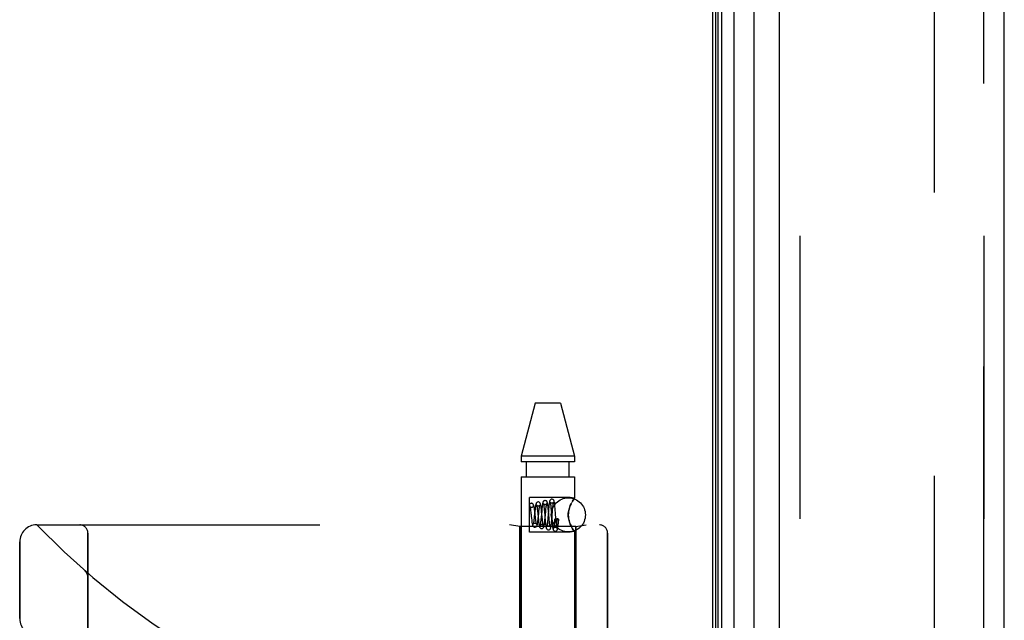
# Model space of a CAD drawing. Header units: inches. Extents: x 0 to 189, y 0 to 122.
# Tile 24 of 226: x 21.68 to 25.29, y 79.25 to 81.45. Entities that reach past the tile are written whole.
import ezdxf

# ---------------------------------------------------------------- set-up
doc = ezdxf.new("R2010")
doc.units = ezdxf.units.IN
doc.header["$LTSCALE"] = 10.388889
doc.header["$MEASUREMENT"] = 0
doc.linetypes.add('HIDDEN', pattern=[0.2, 0.1, -0.1])
doc.layers.get('0').update_dxf_attribs({"linetype": 'CONTINUOUS'})
for name, color, linetype in [('DEFAULT_2', 8, 'HIDDEN'), ('LEFTHAND_DOOR_ASSEMBLY', 7, 'CONTINUOUS'), ('RIGHTHAND_DOOR_ASSEMBLY', 7, 'CONTINUOUS')]:
    doc.layers.add(name, color=color, linetype=linetype)

msp = doc.modelspace()

# ---------------------------------------------------------------- linework, layer by layer
at = {"color": 3, "linetype": 'Continuous'}
msp.add_line((24.222, 83.0165), (24.222, 35.2245), dxfattribs=at)
at = {"layer": 'DEFAULT_2', "color": 8, "linetype": 'HIDDEN'}
msp.add_line((25.0345, 81.855), (25.0345, 36.3861), dxfattribs=at)
at = {"layer": 'LEFTHAND_DOOR_ASSEMBLY', "color": 7, "linetype": 'Continuous'}
for p, q in [((24.2563, 35.4641), (24.2563, 82.7769)), ((24.2997, 82.7859), (24.2997, 35.4551)), ((24.2339, 35.4732), (24.2339, 82.7678)), ((24.2427, 35.4708), (24.2427, 82.7702)), ((24.3749, 35.4835), (24.3749, 82.7575))]:
    msp.add_line(p, q, dxfattribs=at)
at = {"layer": 'LEFTHAND_DOOR_ASSEMBLY', "color": 3, "linetype": 'Continuous'}
for p, q in [((24.467, 35.5055), (24.467, 82.7355)), ((25.292, 35.5055), (25.292, 82.7355))]:
    msp.add_line(p, q, dxfattribs=at)
at = {"layer": 'LEFTHAND_DOOR_ASSEMBLY', "color": 8, "linetype": 'HIDDEN'}
for p, q in [((24.542, 82.7355), (24.542, 35.5055)), ((25.217, 35.5055), (25.217, 82.7355)), ((23.5715, 80.0435), (23.52, 79.8494)), ((23.6645, 80.0435), (23.5715, 80.0435)), ((23.6645, 80.0435), (23.716, 79.8494)), ((23.52, 79.8494), (23.52, 79.8285)), ((23.716, 79.8494), (23.52, 79.8494)), ((23.716, 79.8285), (23.52, 79.8285)), ((23.5395, 79.7735), (23.5395, 79.8285)), ((23.6965, 79.7735), (23.6965, 79.8285)), ((23.716, 79.8494), (23.716, 79.8285)), ((23.52, 79.7735), (23.52, 76.9255)), ((23.52, 79.7735), (23.716, 79.7735)), ((23.716, 79.7735), (23.716, 79.695)), ((23.55, 79.57), (23.55, 79.697)), ((23.7, 79.697), (23.55, 79.697)), ((23.5575, 79.676), (23.5561, 79.6758)), ((23.5576, 79.676), (23.5561, 79.6759)), ((23.716, 79.695), (23.7, 79.697)), ((23.7029, 79.6738), (23.7, 79.6675)), ((23.7147, 79.6932), (23.7157, 79.6945)), ((23.5545, 79.6486), (23.5551, 79.6436)), ((23.5561, 79.6352), (23.5571, 79.6263)), ((23.5575, 79.661), (23.5589, 79.6612)), ((23.5589, 79.6611), (23.5576, 79.661)), ((23.5701, 79.6467), (23.5681, 79.6265)), ((23.5701, 79.6432), (23.5695, 79.6485)), ((23.5791, 79.6549), (23.5795, 79.6508)), ((23.5795, 79.6508), (23.58, 79.6462)), ((23.58, 79.6462), (23.5808, 79.6385)), ((23.5808, 79.6385), (23.5822, 79.6245)), ((23.5833, 79.6296), (23.5842, 79.6384)), ((23.5842, 79.6384), (23.5851, 79.6467)), ((23.5951, 79.6477), (23.593, 79.6252)), ((23.595, 79.6459), (23.5944, 79.6518)), ((23.597, 79.6256), (23.595, 79.6459)), ((23.6038, 79.66), (23.6042, 79.656)), ((23.6042, 79.656), (23.6047, 79.6517)), ((23.6047, 79.6517), (23.6053, 79.6445)), ((23.6076, 79.6218), (23.6098, 79.6456)), ((23.6098, 79.6456), (23.6103, 79.6508)), ((23.6103, 79.6508), (23.6108, 79.6557)), ((23.6202, 79.6503), (23.6178, 79.6221)), ((23.6193, 79.6546), (23.6188, 79.6598)), ((23.6199, 79.6491), (23.6193, 79.6546)), ((23.6209, 79.6376), (23.6199, 79.6491)), ((23.6207, 79.6559), (23.6202, 79.6503)), ((23.6286, 79.6655), (23.6289, 79.6616)), ((23.6289, 79.6616), (23.6293, 79.6573)), ((23.6293, 79.6573), (23.63, 79.6501)), ((23.63, 79.6501), (23.6308, 79.6395)), ((23.6308, 79.6395), (23.6324, 79.619)), ((23.6325, 79.619), (23.6347, 79.6454)), ((23.6347, 79.6454), (23.6354, 79.6533)), ((23.6354, 79.6533), (23.6358, 79.6582)), ((23.6443, 79.6577), (23.6438, 79.6632)), ((23.6448, 79.6519), (23.6443, 79.6577)), ((23.6457, 79.6398), (23.6448, 79.6519)), ((23.5681, 79.6265), (23.5675, 79.6213)), ((23.5732, 79.6158), (23.5727, 79.6201)), ((23.5822, 79.6245), (23.583, 79.6161)), ((23.5824, 79.6207), (23.5833, 79.6296)), ((23.583, 79.6161), (23.5836, 79.6108)), ((23.5978, 79.6177), (23.597, 79.6256)), ((23.5983, 79.6129), (23.5978, 79.6177)), ((23.607, 79.6254), (23.608, 79.6141)), ((23.608, 79.6141), (23.6085, 79.6087)), ((23.6085, 79.6087), (23.609, 79.6035)), ((23.6172, 79.6146), (23.6168, 79.61)), ((23.6178, 79.6221), (23.6172, 79.6146)), ((23.623, 79.6137), (23.6223, 79.6211)), ((23.6234, 79.6093), (23.623, 79.6137)), ((23.6238, 79.6052), (23.6234, 79.6093)), ((23.632, 79.6133), (23.6325, 79.619)), ((23.6324, 79.619), (23.6331, 79.6103)), ((23.6331, 79.6103), (23.6336, 79.6048)), ((23.6336, 79.6048), (23.6341, 79.5996)), ((23.6417, 79.6073), (23.6414, 79.6032)), ((23.6421, 79.6116), (23.6417, 79.6073)), ((23.6425, 79.617), (23.6421, 79.6116)), ((23.6478, 79.6141), (23.6469, 79.6249)), ((23.6484, 79.607), (23.6478, 79.6141)), ((23.6488, 79.6027), (23.6484, 79.607)), ((23.6492, 79.5988), (23.6488, 79.6027)), ((23.65, 79.6193), (23.6507, 79.6193)), ((23.6507, 79.6167), (23.6507, 79.6193)), ((23.6507, 79.6133), (23.6507, 79.6167)), ((23.6507, 79.6104), (23.6507, 79.6133)), ((23.6507, 79.6079), (23.6507, 79.6104)), ((23.6507, 79.6065), (23.6507, 79.6079)), ((23.6507, 79.6051), (23.6507, 79.6065)), ((23.6508, 79.604), (23.6507, 79.6051)), ((23.6508, 79.6029), (23.6508, 79.604)), ((23.6508, 79.602), (23.6508, 79.6029)), ((23.6509, 79.6011), (23.6508, 79.602)), ((23.6509, 79.6004), (23.6509, 79.6011)), ((23.6509, 79.5997), (23.6509, 79.6004)), ((23.651, 79.5992), (23.6509, 79.5997)), ((23.651, 79.5986), (23.651, 79.5992)), ((23.656, 79.6075), (23.6558, 79.6059)), ((23.6562, 79.6094), (23.656, 79.6075)), ((23.6565, 79.6114), (23.6562, 79.6094)), ((23.6564, 79.6037), (23.6568, 79.6088)), ((23.6567, 79.6137), (23.6565, 79.6114)), ((23.6568, 79.6088), (23.6575, 79.6169)), ((23.7, 79.5996), (23.7029, 79.5933)), ((21.743, 79.5968), (23.8068, 79.5968)), ((21.9305, 76.9243), (21.9305, 79.5668)), ((23.515, 79.5915), (23.4775, 79.5968)), ((23.515, 79.5915), (23.515, 79.0455)), ((23.721, 79.5915), (23.515, 79.5915)), ((23.7, 79.57), (23.55, 79.57)), ((23.716, 79.5721), (23.7, 79.57)), ((23.716, 79.5721), (23.7157, 79.5725)), ((23.716, 79.5721), (23.716, 76.9255)), ((23.721, 79.5915), (23.7585, 79.5968)), ((23.721, 79.5915), (23.721, 79.0455)), ((23.8368, 79.5668), (23.8368, 79.0455)), ((21.6805, 79.253), (21.6805, 79.5343)), ((21.9204, 79.4279), (21.9202, 79.4281)), ((21.9305, 79.4055), (21.9305, 79.41))]:
    msp.add_line(p, q, dxfattribs=at)
for points in [[(23.5561, 79.6758), (23.5555, 79.6757), (23.5538, 79.675), (23.5522, 79.6738), (23.551, 79.6723), (23.5503, 79.6704), (23.55, 79.6685), (23.5503, 79.6666), (23.551, 79.6648), (23.5522, 79.6632), (23.5538, 79.662), (23.5555, 79.6613), (23.5575, 79.661)], [(23.5589, 79.6612), (23.5595, 79.6613), (23.5612, 79.662), (23.5628, 79.6632), (23.564, 79.6648), (23.5647, 79.6666), (23.565, 79.6685), (23.5647, 79.6704), (23.564, 79.6723), (23.5628, 79.6738), (23.5612, 79.675), (23.5595, 79.6757), (23.5575, 79.676)], [(23.5695, 79.6485), (23.5692, 79.651), (23.5689, 79.6534), (23.5686, 79.6558), (23.5683, 79.658), (23.5679, 79.6601), (23.5676, 79.6621), (23.5672, 79.6639), (23.5669, 79.6655), (23.5665, 79.667), (23.5662, 79.6684), (23.5657, 79.6696), (23.5652, 79.6709), (23.5645, 79.6721), (23.5636, 79.6733), (23.5622, 79.6745), (23.5604, 79.6755), (23.5585, 79.676), (23.5576, 79.676)], [(23.5826, 79.681), (23.5818, 79.681), (23.5799, 79.6805), (23.5782, 79.6797), (23.5768, 79.6785), (23.5759, 79.6774), (23.5752, 79.6762), (23.5747, 79.6751), (23.5743, 79.674), (23.5739, 79.6729), (23.5736, 79.6716), (23.5733, 79.6702), (23.573, 79.6686), (23.5727, 79.6668), (23.5724, 79.6648), (23.5721, 79.6627), (23.5717, 79.6604), (23.5714, 79.6579), (23.5711, 79.6552), (23.5708, 79.6525), (23.5701, 79.6467)], [(23.5944, 79.6518), (23.5941, 79.6547), (23.5937, 79.6575), (23.5934, 79.6601), (23.5931, 79.6626), (23.5928, 79.6649), (23.5924, 79.667), (23.5921, 79.6689), (23.5918, 79.6706), (23.5914, 79.6721), (23.591, 79.6735), (23.5906, 79.6747), (23.5901, 79.6759), (23.5895, 79.6771), (23.5885, 79.6783), (23.5872, 79.6795), (23.5855, 79.6804), (23.5836, 79.6809), (23.5826, 79.681)], [(23.6076, 79.686), (23.6068, 79.686), (23.605, 79.6856), (23.6033, 79.6847), (23.602, 79.6837), (23.601, 79.6825), (23.6003, 79.6814), (23.5998, 79.6803), (23.5994, 79.6793), (23.5991, 79.6781), (23.5988, 79.6769), (23.5985, 79.6755), (23.5982, 79.674), (23.5979, 79.6723), (23.5976, 79.6704), (23.5973, 79.6684), (23.597, 79.6662), (23.5968, 79.6638), (23.5965, 79.6613), (23.5962, 79.6587), (23.5959, 79.656), (23.5956, 79.6533), (23.5951, 79.6477)], [(23.6076, 79.671), (23.6066, 79.6711), (23.6049, 79.6716), (23.6035, 79.6724), (23.6024, 79.6733), (23.6019, 79.674), (23.6016, 79.6744), (23.6016, 79.6746), (23.6016, 79.6745)], [(23.6016, 79.6745), (23.6016, 79.6745), (23.6017, 79.6742), (23.6018, 79.6738), (23.6019, 79.6732), (23.6021, 79.6725), (23.6022, 79.6716), (23.6024, 79.6706), (23.6026, 79.6695), (23.6028, 79.6682), (23.603, 79.6668), (23.6032, 79.6653), (23.6034, 79.6636), (23.6036, 79.6619), (23.6038, 79.66)], [(23.6188, 79.6598), (23.6185, 79.6622), (23.6183, 79.6645), (23.618, 79.6667), (23.6178, 79.6687), (23.6175, 79.6706), (23.6172, 79.6723), (23.617, 79.6739), (23.6167, 79.6753), (23.6164, 79.6766), (23.6161, 79.6778), (23.6158, 79.6789), (23.6155, 79.68), (23.615, 79.681), (23.6144, 79.6821), (23.6135, 79.6833), (23.6122, 79.6845), (23.6105, 79.6854), (23.6085, 79.6859), (23.6076, 79.686)], [(23.6134, 79.6739), (23.6135, 79.6742), (23.6136, 79.6744), (23.6136, 79.6745), (23.6135, 79.6744), (23.6133, 79.6739), (23.6127, 79.6733), (23.6118, 79.6724), (23.6104, 79.6716), (23.6088, 79.6711), (23.6076, 79.671)], [(23.6108, 79.6557), (23.6113, 79.6601), (23.6115, 79.6621), (23.6118, 79.664), (23.612, 79.6657), (23.6122, 79.6673), (23.6124, 79.6687), (23.6126, 79.67), (23.6128, 79.6712), (23.613, 79.6722), (23.6132, 79.673), (23.6133, 79.6737), (23.6134, 79.6739)], [(23.6326, 79.691), (23.6318, 79.691), (23.63, 79.6906), (23.6283, 79.6897), (23.627, 79.6887), (23.626, 79.6876), (23.6254, 79.6865), (23.6249, 79.6855), (23.6245, 79.6845), (23.6242, 79.6835), (23.624, 79.6824), (23.6237, 79.6812), (23.6234, 79.6799), (23.6232, 79.6785), (23.6229, 79.6769), (23.6227, 79.6751), (23.6224, 79.6732), (23.6222, 79.6711), (23.6219, 79.6689), (23.6217, 79.6665), (23.6214, 79.664), (23.6212, 79.6614), (23.6207, 79.6559)], [(23.6326, 79.676), (23.6316, 79.6761), (23.6298, 79.6766), (23.6283, 79.6775), (23.6273, 79.6784), (23.6268, 79.6791), (23.6265, 79.6795), (23.6265, 79.6797), (23.6265, 79.6796)], [(23.6265, 79.6796), (23.6265, 79.6796), (23.6265, 79.6794), (23.6267, 79.679), (23.6268, 79.6784), (23.6269, 79.6777), (23.6271, 79.6768), (23.6273, 79.6758), (23.6274, 79.6747), (23.6276, 79.6735), (23.6278, 79.6721), (23.628, 79.6706), (23.6282, 79.669), (23.6284, 79.6673), (23.6286, 79.6655)], [(23.6438, 79.6632), (23.6435, 79.6657), (23.6432, 79.6681), (23.643, 79.6704), (23.6428, 79.6725), (23.6425, 79.6745), (23.6423, 79.6763), (23.642, 79.6779), (23.6418, 79.6794), (23.6415, 79.6807), (23.6413, 79.6819), (23.641, 79.683), (23.6407, 79.684), (23.6404, 79.685), (23.64, 79.686), (23.6394, 79.6871), (23.6385, 79.6883), (23.6372, 79.6894), (23.6355, 79.6904), (23.6335, 79.6909), (23.6326, 79.691)], [(23.6386, 79.6794), (23.6386, 79.6796), (23.6387, 79.6796), (23.6386, 79.6795), (23.6385, 79.6792), (23.6381, 79.6786), (23.6374, 79.6779), (23.6364, 79.6772), (23.6351, 79.6765), (23.6336, 79.6761), (23.6326, 79.676)], [(23.6358, 79.6582), (23.6362, 79.6626), (23.6365, 79.6646), (23.6367, 79.6665), (23.6369, 79.6683), (23.6371, 79.67), (23.6373, 79.6715), (23.6374, 79.673), (23.6376, 79.6743), (23.6378, 79.6755), (23.638, 79.6765), (23.6381, 79.6774), (23.6383, 79.6782), (23.6384, 79.6788), (23.6386, 79.6793), (23.6386, 79.6794)], [(23.7, 79.6675), (23.7029, 79.6738), (23.7058, 79.6793)], [(23.716, 79.695), (23.7157, 79.6945), (23.7147, 79.6932), (23.7132, 79.6911), (23.7111, 79.688), (23.7086, 79.6841), (23.7058, 79.6793)], [(23.7086, 79.6841), (23.7111, 79.688), (23.7132, 79.6911)], [(23.5519, 79.6641), (23.5519, 79.6641), (23.5518, 79.6643), (23.5519, 79.6641), (23.552, 79.6637), (23.5522, 79.6631), (23.5524, 79.6622), (23.5526, 79.6612), (23.5529, 79.6599), (23.5531, 79.6585), (23.5534, 79.6568), (23.5537, 79.655), (23.554, 79.6531), (23.5542, 79.6509), (23.5545, 79.6486)], [(23.5576, 79.661), (23.5567, 79.6611), (23.5551, 79.6615), (23.5537, 79.6623), (23.5527, 79.6631), (23.5522, 79.6637), (23.5519, 79.6641)], [(23.5551, 79.6436), (23.5558, 79.6381), (23.5561, 79.6352)], [(23.5716, 79.6299), (23.571, 79.6352), (23.5707, 79.6379), (23.5701, 79.6432)], [(23.5768, 79.6693), (23.5767, 79.6693), (23.5767, 79.6694), (23.5767, 79.6693), (23.5768, 79.669), (23.577, 79.6684), (23.5771, 79.6677), (23.5773, 79.6669), (23.5775, 79.6659), (23.5777, 79.6647), (23.5779, 79.6634), (23.5782, 79.6619), (23.5784, 79.6604), (23.5786, 79.6587), (23.5788, 79.6569), (23.5791, 79.6549)], [(23.5826, 79.666), (23.5816, 79.6661), (23.5799, 79.6666), (23.5785, 79.6674), (23.5775, 79.6683), (23.577, 79.6689), (23.5768, 79.6693)], [(23.5883, 79.6688), (23.5884, 79.6691), (23.5885, 79.6693), (23.5885, 79.6694), (23.5883, 79.6691), (23.588, 79.6686), (23.5874, 79.668), (23.5864, 79.6672), (23.5852, 79.6665), (23.5837, 79.6661), (23.5826, 79.666)], [(23.5851, 79.6467), (23.5856, 79.6516), (23.5859, 79.6539), (23.5862, 79.6561), (23.5864, 79.6581), (23.5867, 79.66), (23.5869, 79.6617), (23.5872, 79.6633), (23.5874, 79.6647), (23.5876, 79.6659), (23.5879, 79.667), (23.5881, 79.6679), (23.5882, 79.6686), (23.5883, 79.6688)], [(23.6053, 79.6445), (23.6065, 79.6311), (23.607, 79.6254)], [(23.6223, 79.6211), (23.6214, 79.6319), (23.6209, 79.6376)], [(23.6469, 79.6249), (23.6462, 79.6337), (23.6457, 79.6398)], [(23.7, 79.6675), (23.6975, 79.6608), (23.6954, 79.6541), (23.6939, 79.6472), (23.693, 79.6403), (23.6926, 79.6334), (23.693, 79.6265), (23.6939, 79.6196), (23.6955, 79.6128), (23.6975, 79.6062), (23.7, 79.5996)], [(23.7, 79.5996), (23.6983, 79.6038), (23.6968, 79.6082), (23.6955, 79.6128), (23.6943, 79.6176), (23.6934, 79.6228), (23.6928, 79.6281), (23.6927, 79.6335), (23.6928, 79.6389), (23.6934, 79.6442), (23.6943, 79.6493), (23.6954, 79.6541), (23.6968, 79.6587), (23.6983, 79.6632), (23.7, 79.6675)], [(23.5571, 79.6263), (23.5574, 79.6234), (23.5577, 79.6205), (23.5584, 79.6149)], [(23.5584, 79.6149), (23.5587, 79.6124), (23.559, 79.61), (23.5593, 79.6077), (23.5596, 79.6056), (23.5599, 79.6037), (23.5603, 79.6019), (23.5606, 79.6003), (23.5609, 79.5988), (23.5612, 79.5975), (23.5615, 79.5963), (23.5618, 79.5952), (23.5622, 79.5942), (23.5627, 79.5932), (23.5634, 79.592), (23.5644, 79.5909), (23.5658, 79.5898), (23.5675, 79.589), (23.5693, 79.5885), (23.5701, 79.5885)], [(23.5645, 79.6009), (23.5644, 79.6005), (23.5643, 79.6002), (23.5643, 79.6002), (23.5644, 79.6004), (23.5648, 79.601), (23.5655, 79.6018), (23.5667, 79.6025), (23.5681, 79.6032), (23.5695, 79.6035), (23.5701, 79.6035)], [(23.5675, 79.6213), (23.5669, 79.6165), (23.5667, 79.6143), (23.5664, 79.6122), (23.5662, 79.6103), (23.5659, 79.6085), (23.5657, 79.6068), (23.5654, 79.6053), (23.5652, 79.604), (23.565, 79.6028), (23.5647, 79.6019), (23.5645, 79.6011), (23.5645, 79.6009)], [(23.5701, 79.5885), (23.571, 79.5886), (23.573, 79.5891), (23.5747, 79.5901), (23.5761, 79.5913), (23.577, 79.5925), (23.5777, 79.5937), (23.5782, 79.5948), (23.5785, 79.5959), (23.5789, 79.5972), (23.5792, 79.5985), (23.5796, 79.6001), (23.5799, 79.6017), (23.5802, 79.6036), (23.5805, 79.6056), (23.5808, 79.6078), (23.5811, 79.6101), (23.5814, 79.6126), (23.5818, 79.6152), (23.5824, 79.6207)], [(23.5701, 79.6035), (23.5707, 79.6035), (23.5722, 79.6031), (23.5736, 79.6025), (23.5746, 79.6018), (23.5753, 79.6011), (23.5757, 79.6006), (23.5759, 79.6003), (23.5759, 79.6002)], [(23.5727, 79.6201), (23.5719, 79.6274), (23.5716, 79.6299)], [(23.5759, 79.6002), (23.5758, 79.6004), (23.5757, 79.6008), (23.5756, 79.6014), (23.5754, 79.6021), (23.5752, 79.6031), (23.5749, 79.6042), (23.5747, 79.6054), (23.5745, 79.6068), (23.5743, 79.6084), (23.574, 79.61), (23.5738, 79.6118), (23.5735, 79.6137), (23.5732, 79.6158)], [(23.5836, 79.6108), (23.5838, 79.6083), (23.5841, 79.6059), (23.5844, 79.6036), (23.5847, 79.6014), (23.585, 79.5994), (23.5853, 79.5976), (23.5856, 79.5959), (23.5858, 79.5944), (23.5861, 79.593), (23.5864, 79.5918), (23.5868, 79.5906), (23.5872, 79.5895), (23.5876, 79.5884), (23.5883, 79.5873), (23.5893, 79.5861), (23.5906, 79.5849), (23.5923, 79.584), (23.5942, 79.5836), (23.5951, 79.5835)], [(23.5893, 79.5955), (23.5892, 79.5953), (23.5891, 79.595), (23.5891, 79.5951), (23.5893, 79.5953), (23.5897, 79.5959), (23.5904, 79.5967), (23.5916, 79.5975), (23.593, 79.5981), (23.5945, 79.5985), (23.5951, 79.5985)], [(23.592, 79.6153), (23.5916, 79.6109), (23.5914, 79.6088), (23.5911, 79.6069), (23.5909, 79.6051), (23.5907, 79.6034), (23.5905, 79.6019), (23.5902, 79.6005), (23.59, 79.5992), (23.5898, 79.5981), (23.5896, 79.5971), (23.5895, 79.5963), (23.5893, 79.5957), (23.5893, 79.5955)], [(23.593, 79.6252), (23.5923, 79.6176), (23.592, 79.6153)], [(23.5951, 79.5835), (23.596, 79.5836), (23.598, 79.5841), (23.5997, 79.585), (23.601, 79.5862), (23.602, 79.5874), (23.6026, 79.5886), (23.603, 79.5897), (23.6034, 79.5908), (23.6038, 79.592), (23.6041, 79.5933), (23.6044, 79.5948), (23.6047, 79.5964), (23.605, 79.5982), (23.6053, 79.6002), (23.6056, 79.6024), (23.6059, 79.6048), (23.6062, 79.6074), (23.6065, 79.61), (23.6068, 79.6129), (23.6071, 79.6158), (23.6076, 79.6218)], [(23.5951, 79.5985), (23.5961, 79.5984), (23.5976, 79.598), (23.5988, 79.5974), (23.5998, 79.5967), (23.6004, 79.596), (23.6008, 79.5954), (23.601, 79.5951), (23.601, 79.5951)], [(23.601, 79.5951), (23.601, 79.5951), (23.601, 79.5952), (23.6009, 79.5956), (23.6007, 79.5962), (23.6005, 79.5969), (23.6003, 79.5979), (23.6001, 79.5989), (23.5999, 79.6002), (23.5997, 79.6016), (23.5995, 79.6031), (23.5993, 79.6048), (23.599, 79.6066), (23.5988, 79.6086), (23.5985, 79.6107), (23.5983, 79.6129)], [(23.609, 79.6035), (23.6093, 79.6011), (23.6096, 79.5988), (23.6098, 79.5966), (23.6101, 79.5946), (23.6104, 79.5928), (23.6106, 79.5912), (23.6109, 79.5897), (23.6111, 79.5884), (23.6114, 79.5872), (23.6117, 79.5861), (23.612, 79.5851), (23.6124, 79.5841), (23.6128, 79.5831), (23.6135, 79.582), (23.6145, 79.5809), (23.6158, 79.5798), (23.6175, 79.579), (23.6193, 79.5785), (23.6201, 79.5785)], [(23.6168, 79.61), (23.6163, 79.6058), (23.6161, 79.6039), (23.6159, 79.6021), (23.6157, 79.6003), (23.6155, 79.5987), (23.6153, 79.5972), (23.6152, 79.5959), (23.615, 79.5946), (23.6148, 79.5935), (23.6146, 79.5925), (23.6144, 79.5917), (23.6143, 79.591), (23.6142, 79.5904), (23.6141, 79.5903)], [(23.6201, 79.5785), (23.621, 79.5786), (23.6229, 79.5791), (23.6247, 79.58), (23.626, 79.5812), (23.6269, 79.5824), (23.6275, 79.5835), (23.6279, 79.5845), (23.6283, 79.5855), (23.6286, 79.5865), (23.6288, 79.5876), (23.6291, 79.5888), (23.6293, 79.5901), (23.6296, 79.5916), (23.6298, 79.5931), (23.63, 79.5949), (23.6303, 79.5967), (23.6305, 79.5987), (23.6308, 79.6009), (23.631, 79.6031), (23.6313, 79.6055), (23.6315, 79.608), (23.632, 79.6133)], [(23.6261, 79.5899), (23.6261, 79.5899), (23.6261, 79.5901), (23.626, 79.5904), (23.6259, 79.5909), (23.6257, 79.5915), (23.6256, 79.5923), (23.6254, 79.5933), (23.6252, 79.5943), (23.625, 79.5955), (23.6248, 79.5969), (23.6246, 79.5983), (23.6244, 79.5999), (23.6242, 79.6016), (23.624, 79.6033), (23.6238, 79.6052)], [(23.6341, 79.5996), (23.6344, 79.5971), (23.6346, 79.5949), (23.6348, 79.5927), (23.6351, 79.5907), (23.6353, 79.5889), (23.6356, 79.5873), (23.6358, 79.5858), (23.636, 79.5844), (23.6363, 79.5832), (23.6365, 79.5821), (23.6368, 79.5811), (23.637, 79.5801), (23.6374, 79.5792), (23.6378, 79.5782), (23.6384, 79.5771), (23.6394, 79.576), (23.6407, 79.5749), (23.6424, 79.574), (23.6442, 79.5736), (23.6451, 79.5735)], [(23.6414, 79.6032), (23.641, 79.5995), (23.6408, 79.5977), (23.6406, 79.596), (23.6405, 79.5945), (23.6403, 79.593), (23.6401, 79.5917), (23.64, 79.5904), (23.6398, 79.5893), (23.6396, 79.5883), (23.6395, 79.5874), (23.6393, 79.5866), (23.6392, 79.586), (23.6391, 79.5854), (23.639, 79.5851), (23.639, 79.5849)], [(23.6425, 79.617), (23.6428, 79.6176), (23.6435, 79.6181), (23.6447, 79.6186), (23.6463, 79.619), (23.648, 79.6192), (23.65, 79.6193)], [(23.65, 79.6147), (23.648, 79.6148), (23.6463, 79.615), (23.6447, 79.6153), (23.6435, 79.6158), (23.6428, 79.6164), (23.6425, 79.617), (23.6425, 79.617)], [(23.6451, 79.5735), (23.6459, 79.5736), (23.6478, 79.574), (23.6494, 79.5749), (23.6507, 79.576), (23.6517, 79.5771), (23.6523, 79.5781), (23.6527, 79.5791), (23.653, 79.5799), (23.6533, 79.5809), (23.6536, 79.5818), (23.6538, 79.5828), (23.654, 79.5839), (23.6542, 79.5851), (23.6544, 79.5864), (23.6546, 79.5878), (23.6549, 79.5894), (23.6551, 79.5911), (23.6553, 79.5929), (23.6555, 79.5948), (23.6557, 79.5968), (23.6559, 79.599), (23.6564, 79.6037)], [(23.6512, 79.5848), (23.6512, 79.5848), (23.6512, 79.5849), (23.6511, 79.5852), (23.651, 79.5856), (23.6509, 79.5862), (23.6507, 79.5869), (23.6506, 79.5878), (23.6504, 79.5888), (23.6502, 79.5899), (23.6501, 79.5911), (23.6499, 79.5924), (23.6497, 79.5938), (23.6495, 79.5954), (23.6493, 79.597), (23.6492, 79.5988)], [(23.6575, 79.6169), (23.6574, 79.6166), (23.6569, 79.6161), (23.6561, 79.6156), (23.6549, 79.6152), (23.6534, 79.6149), (23.6518, 79.6147), (23.65, 79.6147)], [(23.6571, 79.6177), (23.6555, 79.6181), (23.6538, 79.6185), (23.6523, 79.6189), (23.6507, 79.6193)], [(23.6558, 79.6059), (23.6556, 79.6045), (23.6555, 79.6038), (23.6554, 79.6032), (23.6553, 79.6026), (23.6552, 79.602), (23.6551, 79.6015), (23.655, 79.601), (23.6549, 79.6005), (23.6549, 79.6001), (23.6548, 79.5997), (23.6547, 79.5993), (23.6546, 79.5989), (23.6546, 79.5986), (23.6545, 79.5983), (23.6544, 79.598), (23.6544, 79.5977), (23.6543, 79.5974), (23.6542, 79.5971), (23.6542, 79.5969), (23.6541, 79.5966), (23.654, 79.5964), (23.654, 79.5962), (23.6539, 79.596), (23.6538, 79.5958), (23.6538, 79.5956), (23.6537, 79.5954), (23.6537, 79.5952), (23.6536, 79.595), (23.6535, 79.5948), (23.6535, 79.5947), (23.6534, 79.5945), (23.6533, 79.5944), (23.6532, 79.5942), (23.6532, 79.5941), (23.6531, 79.594), (23.653, 79.5939), (23.653, 79.5938), (23.6529, 79.5937), (23.6528, 79.5936), (23.6527, 79.5936), (23.6526, 79.5935), (23.6525, 79.5935), (23.6524, 79.5934), (23.6523, 79.5935), (23.6522, 79.5936), (23.652, 79.5937), (23.6519, 79.5939), (23.6518, 79.5941), (23.6517, 79.5943), (23.6517, 79.5944), (23.6516, 79.5946), (23.6516, 79.5947), (23.6515, 79.5949), (23.6515, 79.595), (23.6515, 79.5952), (23.6515, 79.5953), (23.6514, 79.5954), (23.6514, 79.5955), (23.6514, 79.5957), (23.6514, 79.5958), (23.6513, 79.5959), (23.6513, 79.5961), (23.6513, 79.5962), (23.6513, 79.5963), (23.6513, 79.5965), (23.6512, 79.5966), (23.6512, 79.5967), (23.6512, 79.5969), (23.6512, 79.5971), (23.6512, 79.5972), (23.6511, 79.5974), (23.6511, 79.5976), (23.6511, 79.5978), (23.6511, 79.598), (23.6511, 79.5982), (23.651, 79.5984), (23.651, 79.5986)], [(23.6571, 79.6177), (23.6568, 79.615), (23.6567, 79.6137)], [(23.6571, 79.6177), (23.6575, 79.6171), (23.6575, 79.6169)], [(23.7147, 79.5738), (23.7132, 79.5759), (23.7111, 79.579), (23.7086, 79.5829), (23.7058, 79.5877), (23.7029, 79.5933), (23.7, 79.5996)], [(23.6141, 79.5903), (23.6141, 79.5901), (23.614, 79.5899), (23.614, 79.5899), (23.6142, 79.5902), (23.6146, 79.5908), (23.6153, 79.5916), (23.6164, 79.5924), (23.6178, 79.5931), (23.6194, 79.5935), (23.6201, 79.5935)], [(23.6201, 79.5935), (23.6212, 79.5934), (23.6226, 79.593), (23.6239, 79.5924), (23.6248, 79.5916), (23.6255, 79.5909), (23.6259, 79.5903), (23.6261, 79.59), (23.6261, 79.5899)], [(23.639, 79.5849), (23.6389, 79.5848), (23.6389, 79.5848), (23.639, 79.5849), (23.6391, 79.5853), (23.6396, 79.5859), (23.6403, 79.5866), (23.6414, 79.5874), (23.6428, 79.5881), (23.6444, 79.5885), (23.6451, 79.5885)], [(23.6451, 79.5885), (23.6462, 79.5884), (23.6477, 79.588), (23.649, 79.5873), (23.65, 79.5865), (23.6506, 79.5858), (23.651, 79.5852), (23.6512, 79.5849), (23.6512, 79.5848)], [(23.7058, 79.5877), (23.7086, 79.5829), (23.7111, 79.579)], [(23.7132, 79.5759), (23.7147, 79.5738), (23.7157, 79.5725)], [(21.9243, 79.4237), (21.9241, 79.4239), (21.924, 79.4242), (21.9238, 79.4244), (21.9236, 79.4246), (21.9234, 79.4249), (21.9232, 79.4251), (21.923, 79.4253), (21.9228, 79.4255), (21.9226, 79.4257), (21.9224, 79.426), (21.9222, 79.4262), (21.922, 79.4264), (21.9218, 79.4266), (21.9216, 79.4268), (21.9214, 79.427), (21.9211, 79.4273), (21.9209, 79.4275), (21.9207, 79.4277), (21.9204, 79.4279), (21.9202, 79.4281)], [(21.9243, 79.4237), (21.9247, 79.4232), (21.925, 79.4228), (21.9254, 79.4223), (21.9257, 79.4218), (21.926, 79.4213), (21.9263, 79.4207), (21.9266, 79.4202), (21.9269, 79.4197), (21.9272, 79.4192), (21.9275, 79.4186), (21.9277, 79.4181), (21.928, 79.4175), (21.9282, 79.4169), (21.9285, 79.4164)], [(21.9285, 79.4164), (21.9287, 79.4158), (21.9289, 79.4152), (21.9291, 79.4146), (21.9293, 79.414), (21.9294, 79.4134), (21.9296, 79.4129), (21.9297, 79.4123), (21.9299, 79.4116), (21.93, 79.411), (21.9301, 79.4104), (21.9302, 79.4098), (21.9303, 79.4092), (21.9304, 79.4086), (21.9304, 79.408), (21.9305, 79.4073), (21.9305, 79.4067), (21.9305, 79.4061), (21.9305, 79.4057)]]:
    msp.add_lwpolyline(points, dxfattribs=at)
msp.add_circle((23.693, 79.6335), 0.0625, dxfattribs=at)
for centre, radius, start, end in [((21.743, 79.5343), 0.0625, 90, 180), ((23.743, 81.5206), 2.7751, 223.8884, 270), ((21.9005, 79.5668), 0.03, 0, 90), ((23.8068, 79.5668), 0.03, 0, 90), ((21.743, 79.253), 0.0625, 180, 270)]:
    msp.add_arc(centre, radius, start, end, dxfattribs=at)
at = {"layer": 'RIGHTHAND_DOOR_ASSEMBLY', "color": 8, "linetype": 'HIDDEN'}
for p, q in [((24.542, 82.7355), (24.542, 35.5055)), ((25.217, 82.7355), (25.217, 35.5055)), ((21.743, 79.5968), (23.8068, 79.5968)), ((21.9305, 79.5668), (21.9305, 76.9243)), ((23.515, 79.5915), (23.4775, 79.5968)), ((23.515, 79.0455), (23.515, 79.5915)), ((23.721, 79.5915), (23.515, 79.5915)), ((23.721, 79.5915), (23.7585, 79.5968)), ((23.721, 79.0455), (23.721, 79.5915)), ((23.8368, 79.0455), (23.8368, 79.5668)), ((21.6805, 79.5343), (21.6805, 79.253)), ((21.9204, 79.4279), (21.9202, 79.4281)), ((21.9305, 79.4055), (21.9305, 79.41))]:
    msp.add_line(p, q, dxfattribs=at)
for points in [[(21.9202, 79.4281), (21.9204, 79.4279), (21.9207, 79.4277), (21.9209, 79.4275), (21.9211, 79.4273), (21.9214, 79.427), (21.9216, 79.4268), (21.9218, 79.4266), (21.922, 79.4264), (21.9222, 79.4262), (21.9224, 79.426), (21.9226, 79.4258), (21.9228, 79.4255), (21.923, 79.4253), (21.9232, 79.4251), (21.9234, 79.4249), (21.9236, 79.4247), (21.9238, 79.4244), (21.9239, 79.4242), (21.9241, 79.424), (21.9243, 79.4237)], [(21.9285, 79.4162), (21.9283, 79.4168), (21.928, 79.4174), (21.9278, 79.418), (21.9275, 79.4185), (21.9272, 79.4191), (21.927, 79.4196), (21.9267, 79.4202), (21.9263, 79.4207), (21.926, 79.4212), (21.9257, 79.4218), (21.9254, 79.4223), (21.925, 79.4228), (21.9247, 79.4232), (21.9243, 79.4237)], [(21.9305, 79.4057), (21.9305, 79.4061), (21.9305, 79.4067), (21.9305, 79.4073), (21.9304, 79.4079), (21.9304, 79.4085), (21.9303, 79.4091), (21.9302, 79.4098), (21.9301, 79.4104), (21.93, 79.411), (21.9299, 79.4116), (21.9298, 79.4122), (21.9296, 79.4128), (21.9295, 79.4134), (21.9293, 79.4139), (21.9291, 79.4145), (21.9289, 79.4151), (21.9287, 79.4157), (21.9285, 79.4162)]]:
    msp.add_lwpolyline(points, dxfattribs=at)
for centre, radius, start, end in [((21.743, 79.5343), 0.0625, 90, 180), ((23.743, 81.5206), 2.7751, 223.8884, 270), ((21.9005, 79.5668), 0.03, 0, 90), ((23.8068, 79.5668), 0.03, 0, 90), ((21.743, 79.253), 0.0625, 180, 270)]:
    msp.add_arc(centre, radius, start, end, dxfattribs=at)

doc.saveas('drawing.dxf')
